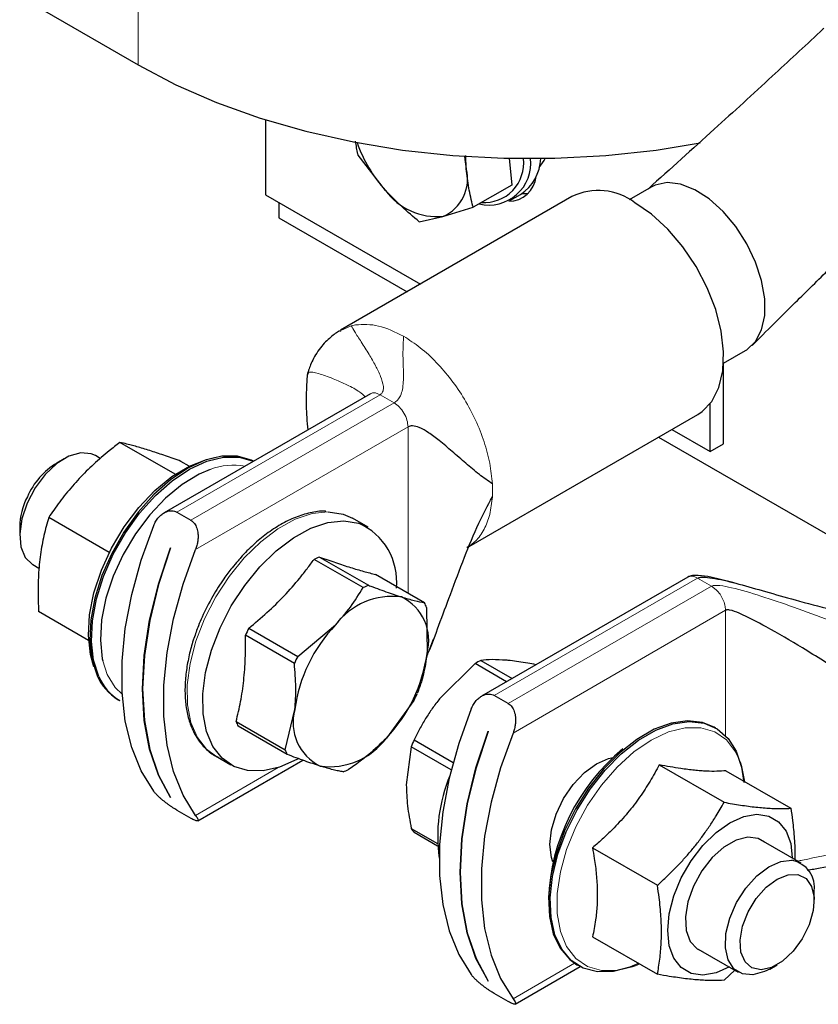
# Paper-space layout 'Blatt2' of a CAD drawing. Header units: millimetres. Extents: x 5 to 418, y 2 to 292.
# Tile 22 of 43: x 239 to 251, y 65 to 81. Entities that reach past the tile are written whole.
import ezdxf

# ---------------------------------------------------------------- set-up
doc = ezdxf.new("R2010")
doc.units = ezdxf.units.MM

psp = doc.layouts.new('Blatt2')

# ---------------------------------------------------------------- linework, layer by layer
at = {"color": 7, "linetype": 'Continuous', "lineweight": 18}
for p, q in [((240.4107, 96.1026), (240.4107, 80.1614)), ((243.6383, 75.9383), (243.8023, 76.016)), ((243.8023, 76.016), (243.8712, 76.0305)), ((241.0275, 73.0534), (244.2611, 74.9201)), ((244.2611, 74.9201), (244.1872, 74.9481)), ((244.4827, 74.7922), (244.2611, 74.9201)), ((244.4827, 74.7922), (241.249, 72.9255)), ((241.325, 72.4577), (244.7042, 74.4085)), ((244.7042, 71.765), (244.7042, 74.4085)), ((246.0762, 70.1388), (249.3099, 72.0055)), ((249.5314, 71.8776), (249.3099, 72.0055)), ((249.5314, 71.8776), (246.2978, 70.0109)), ((249.6053, 71.8203), (249.5314, 71.8776)), ((246.3738, 69.5431), (249.753, 71.4939)), ((249.753, 69.5003), (249.753, 71.4939)), ((239.8502, 70.6887), (239.9225, 70.4712)), ((242.6402, 68.9927), (241.325, 68.2334)), ((247.3529, 65.8841), (246.3738, 65.3189))]:
    psp.add_line(p, q, dxfattribs=at)
at = {"color": 7, "linetype": 'Continuous', "lineweight": 25}
for p, q in [((238.9258, 81.0186), (240.4107, 80.1614)), ((242.4401, 79.2873), (242.4401, 78.0987)), ((244.346, 78.1667), (243.9122, 78.7243)), ((245.6308, 78.5109), (245.6254, 78.7219)), ((246.3149, 78.6768), (246.3528, 78.2522)), ((246.3528, 78.2522), (245.7399, 77.8984)), ((242.4401, 78.0987), (244.9004, 76.6783)), ((246.323, 78.0035), (246.4927, 78.1015)), ((248.5717, 78.2204), (248.222, 78.0185)), ((242.6522, 77.9762), (242.6522, 77.7312)), ((247.3106, 78.0697), (243.631, 75.9455)), ((245.2599, 77.7538), (245.7399, 77.8984)), ((242.6522, 77.7312), (244.6882, 76.5558)), ((244.8833, 77.669), (245.2599, 77.7538)), ((243.6174, 75.9284), (243.6383, 75.9383)), ((249.7219, 75.4204), (250.0716, 75.6222)), ((249.7233, 74.1391), (249.7233, 75.4211)), ((244.1051, 74.936), (240.8253, 73.0426)), ((249.5111, 74.0166), (249.5111, 74.7815)), ((245.6748, 72.5067), (249.3104, 74.6055)), ((248.9008, 74.369), (249.5111, 74.0166)), ((248.6886, 74.2465), (252.4664, 72.0656)), ((241.0006, 73.6547), (240.1225, 74.1616)), ((249.5111, 74.0166), (249.7233, 74.1391)), ((239.2358, 73.902), (239.118, 73.834)), ((239.8111, 73.9082), (239.7359, 73.9516)), ((241.2236, 73.785), (241.0935, 73.8602)), ((239.9539, 72.412), (238.9906, 72.9681)), ((241.0275, 73.0534), (241.249, 72.9255)), ((243.6702, 73.0217), (243.8206, 72.956)), ((244.0688, 72.8128), (243.8206, 72.956)), ((238.5288, 72.8134), (238.5288, 72.6773)), ((240.9277, 72.4849), (240.9291, 72.4841)), ((243.9883, 71.8536), (243.2098, 72.303)), ((243.2967, 72.3399), (244.0752, 71.8905)), ((238.736, 72.2195), (238.836, 72.1617)), ((244.9659, 71.6139), (244.1874, 72.0633)), ((249.1534, 72.0211), (245.874, 70.128)), ((244.9994, 71.5397), (245.0062, 70.8075)), ((239.6242, 71.0144), (238.8296, 71.4731)), ((242.1714, 71.2081), (242.9499, 70.7587)), ((242.9499, 70.7587), (243.5497, 71.2596)), ((242.8965, 70.6477), (242.118, 71.0971)), ((245.0376, 70.8386), (245.1107, 71.0345)), ((245.7734, 70.646), (245.2063, 70.0873)), ((246.2724, 70.358), (245.7734, 70.646)), ((245.861, 70.6966), (246.36, 70.4086)), ((246.2978, 70.0109), (246.0762, 70.1388)), ((240.0955, 70.0721), (240.1212, 70.0573)), ((244.7983, 70.0572), (244.3597, 69.4633)), ((242.7488, 69.2762), (242.9032, 69.9154)), ((241.9703, 69.7256), (242.7488, 69.2762)), ((242.7823, 69.202), (242.0038, 69.6514)), ((249.5958, 69.6221), (249.5701, 69.6369)), ((245.9765, 69.5703), (245.9779, 69.5695)), ((244.8004, 69.4356), (245.4223, 69.0765)), ((241.6408, 69.1801), (241.889, 69.0368)), ((244.7565, 69.3227), (244.6759, 68.7205)), ((245.3908, 68.9565), (244.7565, 69.3227)), ((241.3602, 68.1477), (243.0294, 69.1114)), ((248.6986, 69.0371), (249.7298, 68.4419)), ((249.7593, 68.9423), (250.7904, 68.347)), ((240.9283, 68.5169), (240.9277, 68.5165)), ((240.9291, 68.5157), (240.9277, 68.5165)), ((241.0275, 68.3174), (241.249, 68.1895)), ((244.7565, 68.0252), (245.1732, 67.7847)), ((245.1754, 67.7464), (244.8004, 67.9629)), ((250.9553, 67.4747), (250.3201, 67.8414)), ((247.6379, 67.7177), (248.6691, 67.1224)), ((251.1625, 66.8808), (251.1625, 67.0169)), ((247.6379, 66.3034), (248.6691, 65.7081)), ((249.3202, 66.1093), (249.9554, 65.7426)), ((246.4089, 65.2332), (247.444, 65.8307)), ((247.3903, 65.861), (247.4159, 65.8461)), ((249.9013, 65.7739), (249.7298, 65.6133)), ((250.4555, 65.7922), (250.5733, 65.8603)), ((245.9771, 65.6023), (245.9765, 65.602)), ((245.9779, 65.6011), (245.9765, 65.602)), ((246.2978, 65.2749), (246.0762, 65.4028))]:
    psp.add_line(p, q, dxfattribs=at)
at = {"color": 7, "linetype": 'Continuous', "lineweight": 25, "flags": 128}
for points in [[(240.4107, 80.1614), (241.0114, 79.8453), (241.66, 79.5625), (242.3511, 79.3155), (243.0787, 79.1063), (243.8367, 78.9368), (244.6185, 78.8084), (245.4174, 78.7222), (246.2268, 78.6789), (247.0396, 78.6789), (247.849, 78.7222), (248.648, 78.8084), (249.3512, 78.9219)], [(245.6001, 78.7086), (245.61, 78.6596), (245.6308, 78.5109)], [(246.7883, 78.5285), (246.8675, 78.6395), (246.8859, 78.6756)], [(250.0714, 75.6221), (250.0917, 75.6345), (250.2305, 75.7652), (250.3268, 75.9499), (250.3761, 76.1801), (250.3761, 76.445), (250.3268, 76.7321), (250.2305, 77.0281), (250.0917, 77.3191), (249.9169, 77.5914), (249.7142, 77.8325), (249.4932, 78.0309), (249.2642, 78.1775), (249.0379, 78.2653), (248.8248, 78.2902), (248.635, 78.2512), (248.5713, 78.2201)], [(246.5162, 78.1158), (246.5767, 78.1173), (246.6213, 78.1236)], [(249.3104, 74.6055), (249.3793, 74.6511), (249.5352, 74.814), (249.6469, 75.0319), (249.7103, 75.297), (249.7231, 75.5998), (249.6848, 75.9292), (249.5969, 76.2733), (249.4625, 76.6198), (249.2864, 76.9561), (249.0751, 77.27), (248.8361, 77.5502), (248.5781, 77.7866), (248.3105, 77.9706)], [(239.7359, 73.9516), (239.6669, 73.9817), (239.4997, 73.9954), (239.3129, 73.9416), (239.1204, 73.8244), (238.9365, 73.6523), (238.7748, 73.4383), (238.6472, 73.198), (238.5634, 72.9494), (238.5294, 72.7109), (238.5478, 72.5002), (238.6173, 72.3329), (238.7327, 72.2214), (238.736, 72.2195)], [(239.7091, 70.5959), (239.6527, 70.7931), (239.6211, 71.0925), (239.6405, 71.4227), (239.7104, 71.7725), (239.8283, 72.1299), (239.9902, 72.4828), (240.1907, 72.8192), (240.4228, 73.1275), (240.6788, 73.3974), (240.9498, 73.6196), (241.2266, 73.7865), (241.4999, 73.8925), (241.6286, 73.9208)], [(242.2473, 73.8635), (242.2137, 73.8799), (241.9921, 73.9427), (241.7446, 73.9417), (241.4791, 73.8771), (241.2041, 73.7508), (240.9286, 73.567), (240.6614, 73.3315), (240.4109, 73.052), (240.1854, 72.7374), (239.992, 72.3978), (239.837, 72.0441), (239.7253, 71.6877), (239.6605, 71.3401), (239.6448, 71.0124), (239.6786, 70.7152), (239.7608, 70.4579)], [(239.7864, 70.4431), (239.7042, 70.7003), (239.6705, 70.9976), (239.6862, 71.3253), (239.751, 71.6729), (239.8626, 72.0293), (240.0177, 72.383), (240.2111, 72.7226), (240.4366, 73.0372), (240.687, 73.3167), (240.9543, 73.5522), (241.2298, 73.736), (241.5047, 73.8622), (241.7702, 73.9269), (242.0177, 73.9278), (242.2393, 73.8651), (242.2453, 73.8623)], [(241.5584, 73.7322), (241.385, 73.6582), (241.1137, 73.4946), (240.848, 73.2769), (240.5972, 73.0124), (240.3697, 72.7102), (240.1732, 72.3805), (240.0145, 72.0347), (239.8989, 71.6844), (239.8305, 71.3415), (239.8114, 71.0179), (239.8425, 70.7245), (239.8502, 70.6887)], [(243.4324, 73.0581), (243.4369, 73.058), (243.6702, 73.0217)], [(240.6603, 68.6172), (240.4619, 68.9392), (240.3105, 69.3127), (240.2084, 69.7324), (240.1569, 70.1921), (240.1569, 70.6852), (240.2084, 71.2043), (240.3105, 71.7419), (240.4619, 72.2903), (240.6603, 72.8414)], [(242.9592, 69.1335), (242.9371, 69.1213), (242.6627, 69), (242.3984, 68.9406), (242.1527, 68.945), (241.9336, 69.013), (241.7481, 69.1425), (241.6022, 69.3293), (241.5005, 69.5673), (241.4463, 69.8489), (241.4414, 70.1652), (241.4859, 70.5058), (241.5784, 70.8599), (241.7159, 71.2161), (241.894, 71.563), (242.1069, 71.8893), (242.3479, 72.1846), (242.6092, 72.4394), (242.8823, 72.6456), (243.1586, 72.7964), (243.4291, 72.8871), (243.6851, 72.9147), (243.9184, 72.8784), (243.9184, 72.8784)], [(240.9277, 68.5165), (240.7351, 68.8728), (240.5953, 69.2839), (240.5105, 69.7433), (240.4821, 70.2435), (240.5105, 70.7765), (240.5953, 71.3338), (240.7351, 71.9063), (240.9277, 72.4849)], [(240.9291, 72.4841), (240.7365, 71.9055), (240.5967, 71.3329), (240.5119, 70.7757), (240.4835, 70.2427), (240.5119, 69.7425), (240.5967, 69.2831), (240.7365, 68.872), (240.9291, 68.5157)], [(241.325, 68.2334), (241.1266, 68.5554), (240.9752, 68.929), (240.8731, 69.3487), (240.8216, 69.8084), (240.8216, 70.3014), (240.8731, 70.8206), (240.9752, 71.3582), (241.1266, 71.9066), (241.325, 72.4577)], [(245.7091, 69.9268), (245.5107, 69.3757), (245.3593, 68.8274), (245.2571, 68.2897), (245.2057, 67.7706), (245.2057, 67.2776), (245.2571, 66.8179), (245.3593, 66.3982), (245.5107, 66.0246), (245.7091, 65.7026)], [(249.5701, 69.6369), (249.3862, 69.7121), (249.149, 69.7388), (248.8903, 69.7016), (248.6184, 69.6016), (248.342, 69.4421), (248.0701, 69.2281), (247.8114, 68.9666), (247.5741, 68.666), (247.366, 68.3359), (247.1937, 67.9869), (247.0627, 67.6303), (246.9773, 67.2775), (246.9402, 66.9398), (246.9526, 66.6282), (247.0141, 66.3525), (247.1228, 66.1218), (247.275, 65.9434), (247.3903, 65.861)], [(248.3683, 65.8818), (248.2306, 65.8238), (247.9642, 65.7549), (247.7152, 65.7496), (247.4916, 65.8081), (247.3007, 65.9285), (247.1484, 66.107), (247.0398, 66.3377), (246.9783, 66.6134), (246.9659, 66.925), (247.003, 67.2627), (247.0884, 67.6155), (247.2194, 67.9721), (247.3917, 68.3211), (247.5998, 68.6512), (247.837, 68.9518), (248.0958, 69.2133), (248.3677, 69.4273), (248.644, 69.5868), (248.9159, 69.6868), (249.1747, 69.724), (249.4119, 69.6973), (249.62, 69.6075), (249.7923, 69.4574), (249.9233, 69.252), (250.0087, 68.9978), (250.0428, 68.7578)], [(245.9765, 65.602), (245.7839, 65.9582), (245.6441, 66.3693), (245.5593, 66.8287), (245.5308, 67.3289), (245.5593, 67.8619), (245.6441, 68.4192), (245.7839, 68.9917), (245.9765, 69.5703)], [(245.9779, 69.5695), (245.7853, 68.9909), (245.6455, 68.4184), (245.5607, 67.8611), (245.5323, 67.3281), (245.5607, 66.8279), (245.6455, 66.3685), (245.7853, 65.9574), (245.9779, 65.6011)], [(246.3738, 69.5431), (246.1754, 68.992), (246.024, 68.4437), (245.9218, 67.906), (245.8703, 67.3869), (245.8703, 66.8939), (245.9218, 66.4341), (246.024, 66.0144), (246.1754, 65.6409), (246.3738, 65.3189)], [(247.0076, 67.4944), (246.9852, 67.5621), (246.9599, 67.7694), (246.9852, 68.0059), (247.0594, 68.2555), (247.1774, 68.5011), (247.3311, 68.7262), (247.5102, 68.9152), (247.7024, 69.0553), (247.8945, 69.1371), (247.9642, 69.1514)], [(250.0593, 68.7691), (250.0133, 69.0046), (249.9916, 69.0727)], [(249.8237, 68.1165), (250.044, 68.215), (250.2532, 68.2513), (250.4409, 68.2234), (250.5977, 68.1329), (250.7156, 67.9842), (250.7888, 67.7849), (250.8136, 67.5566)], [(249.8137, 65.8245), (249.6034, 65.7317), (249.3942, 65.6954), (249.2065, 65.7233), (249.0497, 65.8138), (248.9318, 65.9625), (248.8586, 66.1618), (248.8337, 66.4019), (248.8586, 66.6706), (248.9318, 66.9545), (249.0497, 67.2393), (249.2065, 67.5108), (249.3942, 67.7553), (249.6034, 67.9607), (249.8237, 68.1165)], [(250.3737, 67.8105), (250.2722, 67.8688), (250.1068, 67.8895), (249.9205, 67.8422), (249.7269, 67.7305), (249.5406, 67.5626), (249.3752, 67.351), (249.2431, 67.1114), (249.1541, 66.8616), (249.1147, 66.6201), (249.1279, 66.4047), (249.1927, 66.2316), (249.3043, 66.1134), (249.3738, 66.0784)], [(250.4555, 65.7922), (250.3751, 65.7511), (250.1885, 65.6985), (250.0217, 65.7134), (249.8871, 65.7947), (249.7947, 65.9364), (249.7512, 66.1279), (249.76, 66.3551), (249.8203, 66.6011), (249.9277, 66.8477), (250.0743, 67.0765), (250.2491, 67.2707), (250.4393, 67.4157), (250.6306, 67.5009), (250.8089, 67.5199), (250.8089, 67.5199)], [(251.0835, 66.495), (250.974, 66.2732), (250.8289, 66.0752), (250.661, 65.9185), (250.4854, 65.8171), (250.3175, 65.78), (250.1724, 65.8105), (250.0629, 65.9058), (249.9987, 66.0576), (249.9856, 66.2523), (250.0247, 66.4726), (250.1125, 66.699), (250.2413, 66.9112), (250.3995, 67.0906), (250.5732, 67.2211), (250.7469, 67.2911), (250.9052, 67.2945), (251.0339, 67.2309), (251.1217, 67.1059), (251.1608, 66.9307), (251.1477, 66.7209), (251.0835, 66.495)]]:
    psp.add_lwpolyline(points, dxfattribs=at)
at = {"color": 7, "linetype": 'Continuous', "lineweight": 18, "flags": 128}
for points in [[(241.6408, 69.1801), (241.4999, 69.2858), (241.354, 69.4725), (241.2523, 69.7106), (241.1981, 69.9922), (241.1932, 70.3085), (241.2377, 70.6491), (241.3302, 71.0032), (241.4677, 71.3594), (241.6458, 71.7063), (241.8587, 72.0326), (242.0997, 72.3279), (242.361, 72.5827), (242.6341, 72.7889), (242.9104, 72.9397), (243.1809, 73.0304), (243.4324, 73.0581)], [(239.9225, 70.4712), (240.0488, 70.2667), (240.1588, 70.1594)], [(249.9916, 69.0727), (249.9133, 69.2451), (249.7675, 69.4328), (249.5809, 69.5614), (249.3599, 69.6265), (249.112, 69.626), (248.8457, 69.5597), (248.5699, 69.43), (248.2942, 69.2414), (248.0278, 69.0001), (247.7799, 68.7144), (247.5589, 68.3941), (247.3724, 68.0501), (247.2266, 67.6941), (247.1266, 67.3381), (247.0757, 66.9944), (247.0757, 66.6746), (247.1266, 66.3897), (247.2266, 66.1492), (247.3724, 65.9615), (247.5589, 65.8329), (247.7799, 65.7677), (248.0278, 65.7683), (248.2942, 65.8345), (248.3864, 65.8713)]]:
    psp.add_lwpolyline(points, dxfattribs=at)
at = {"color": 7, "linetype": 'Continuous', "lineweight": 25}
for centre, radius, start, end in [((245.9629, 79.6435), 2.1898, 199.13066, 222.40668), ((245.9915, 78.6002), 0.6656, 256.39418, 6.32037), ((245.9125, 78.6032), 0.6314, 266.10127, 6.41993), ((246.0961, 78.7018), 0.7196, 303.44974, 357.82844), ((245.0037, 78.3488), 0.6478, 293.298, 14.49305), ((246.3032, 78.432), 0.4386, 270.19034, 354.12495), ((245.1658, 78.7633), 1.0139, 216.04456, 275.32375), ((247.7294, 77.2012), 0.9642, 52.93982, 115.74973), ((239.7495, 72.8116), 1.2016, 121.70233, 156.09278), ((239.633, 72.7935), 1.1044, 152.78368, 178.96799), ((243.5074, 71.9473), 1.0177, 354.32154, 66.18205), ((243.7597, 71.1276), 1.2977, 110.90324, 115.07005), ((244.5382, 70.6781), 1.2977, 110.90324, 115.07005), ((244.4558, 70.5859), 1.1292, 82.60578, 143.36751), ((244.2631, 71.0128), 0.7709, 344.55165, 63.99145), ((244.2239, 71.2347), 0.8334, 21.4723, 27.07079), ((244.7485, 69.9004), 2.8899, 153.09505, 155.5383), ((245.3036, 69.5886), 2.4225, 136.38609, 172.24725), ((245.527, 69.451), 2.8899, 153.09505, 155.5383), ((242.6058, 71.1343), 2.4225, 316.38609, 352.24725), ((246.6167, 69.2865), 1.5999, 118.18528, 121.80934), ((240.507, 70.7673), 0.8078, 202.51617, 239.38004), ((240.5327, 70.7525), 0.8078, 202.51617, 239.38004), ((242.2212, 71.3649), 2.8899, 333.09505, 335.5383), ((243.6463, 69.7101), 0.7709, 164.55165, 243.99145), ((242.7458, 70.0307), 0.8334, 201.4723, 207.07079), ((243.4536, 70.137), 1.1292, 262.60578, 323.36751), ((247.3365, 68.3866), 2.7446, 157.52994, 160.0587), ((243.5243, 69.5813), 0.8334, 201.4723, 207.07079), ((250.1636, 66.7912), 3.2264, 129.27047, 178.05716), ((243.21, 70.1378), 1.2977, 290.90324, 295.07005), ((247.6967, 67.8989), 2.5208, 157.48593, 187.82444), ((245.3369, 68.3866), 0.6837, 211.90636, 218.29498), ((250.7246, 67.0849), 0.4431, 351.16714, 79.03421)]:
    psp.add_arc(centre, radius, start, end, dxfattribs=at)
at = {"color": 7, "linetype": 'Continuous', "lineweight": 18}
for centre, radius, start, end in [((241.9325, 72.7517), 1.0495, 80.12957, 110.88018), ((244.1628, 73.4001), 1.8849, 356.88145, 3.11855)]:
    psp.add_arc(centre, radius, start, end, dxfattribs=at)
at = {"color": 7, "linetype": 'Continuous', "lineweight": 25}
for points, knots in [([(251.3142, 80.7408), (251.2948, 80.7225), (251.0259, 80.4683), (250.4469, 79.934), (249.5382, 79.1042), (248.8761, 78.5088), (248.5257, 78.1938)], [0, 0, 0, 0, 0.0213955, 0.2976248, 0.6283742, 1, 1, 1, 1]), ([(243.9122, 78.7243), (243.9106, 78.7303), (243.8917, 78.8019), (243.8808, 78.8796), (243.8709, 78.9506)], [0, 0, 0, 0, 0.0849562, 1, 1, 1, 1]), ([(245.7399, 77.8984), (245.7383, 77.9045), (245.7245, 77.9573), (245.7002, 78.0582), (245.6709, 78.2044), (245.6468, 78.3549), (245.6361, 78.4588), (245.6308, 78.5109)], [0, 0, 0, 0, 0.0314474, 0.2725242, 0.5139432, 0.7566821, 1, 1, 1, 1]), ([(244.8833, 77.669), (244.7886, 77.7475), (244.5985, 77.9053), (244.4304, 78.0794), (244.346, 78.1667)], [0, 0, 0, 0, 0.4981128, 1, 1, 1, 1]), ([(250.1769, 75.7032), (250.4054, 75.9306), (250.8156, 76.3389), (251.3634, 76.8791), (251.7813, 77.2879), (252.1035, 77.6012), (252.3695, 77.8576), (252.5517, 78.0337), (252.6616, 78.1375), (252.6884, 78.1628)], [0, 0, 0, 0, 0.2705476, 0.4858195, 0.6458518, 0.7618131, 0.8682237, 0.9678605, 1, 1, 1, 1]), ([(243.6137, 75.9352), (243.5924, 75.9217), (243.5487, 75.894), (243.4689, 75.831), (243.386, 75.7548), (243.2746, 75.6237), (243.1701, 75.4524), (243.1268, 75.3221), (243.1072, 75.2631)], [0, 0, 0, 0, 0.09056002, 0.18530157, 0.29516075, 0.42690691, 0.7405222, 1, 1, 1, 1]), ([(243.1072, 75.2629), (243.1052, 75.2521), (243.1005, 75.226), (243.0914, 75.117), (243.0839, 74.8953), (243.0854, 74.6195), (243.1029, 74.4264), (243.1089, 74.3609)], [0, 0, 0, 0, 0.0480873, 0.1155445, 0.4021847, 0.7970722, 1, 1, 1, 1]), ([(246.0449, 73.5026), (245.9744, 73.5521), (245.8167, 73.6626), (245.6167, 73.8353), (245.4073, 74.0171), (245.2145, 74.1811), (245.0431, 74.3109), (244.905, 74.3939), (244.805, 74.4265), (244.741, 74.4248), (244.7153, 74.4134), (244.7042, 74.4085)], [0, 0, 0, 0, 0.1314524, 0.2935286, 0.4701238, 0.6446643, 0.7833615, 0.8964718, 0.9666758, 0.9856635, 1, 1, 1, 1]), ([(240.1225, 74.1616), (240.0652, 74.1171), (239.9647, 74.039), (239.8261, 73.9226), (239.7046, 73.8145), (239.5875, 73.7027), (239.4744, 73.5867), (239.3659, 73.4666), (239.2622, 73.3426), (239.1639, 73.2156), (239.0732, 73.0907), (239.0172, 73.0075), (238.9906, 72.9681)], [0, 0, 0, 0, 0.1273299, 0.2233921, 0.3195858, 0.4162453, 0.5130905, 0.6118713, 0.7108508, 0.8103623, 0.9100196, 1, 1, 1, 1]), ([(241.0935, 73.8602), (241.011, 73.8899), (240.8872, 73.9345), (240.7334, 73.9871), (240.6221, 74.0238), (240.5161, 74.0572), (240.4156, 74.087), (240.3217, 74.1131), (240.2223, 74.1389), (240.1591, 74.1532), (240.1225, 74.1616)], [0, 0, 0, 0, 0.2088084, 0.3134713, 0.4185288, 0.5258452, 0.633427, 0.741759, 0.8503097, 1, 1, 1, 1]), ([(245.0107, 70.7772), (245.016, 70.7897), (245.0828, 70.946), (245.1999, 71.2711), (245.3899, 71.7791), (245.5961, 72.3217), (245.8051, 72.8467), (245.9708, 73.1582), (246.0449, 73.2976)], [0, 0, 0, 0, 0.0149634, 0.1879782, 0.3794692, 0.6118613, 0.8264576, 1, 1, 1, 1]), ([(238.9906, 72.9681), (238.977, 72.9213), (238.9362, 72.7807), (238.8918, 72.5846), (238.8583, 72.3796), (238.8393, 72.2199), (238.8268, 72.0549), (238.8208, 71.886), (238.8203, 71.6923), (238.8262, 71.5536), (238.8296, 71.4731)], [0, 0, 0, 0, 0.1043416, 0.3134641, 0.4185227, 0.5258402, 0.6334232, 0.7417563, 0.8503081, 1, 1, 1, 1]), ([(240.6603, 72.8414), (240.671, 72.8647), (240.6927, 72.9122), (240.7367, 72.9709), (240.7866, 73.0188), (240.8354, 73.0502), (240.8825, 73.0689), (240.9251, 73.0771), (240.9679, 73.0759), (241.0022, 73.0667), (241.0213, 73.0566), (241.0275, 73.0534)], [0, 0, 0, 0, 0.1456878, 0.2965899, 0.4280515, 0.5641088, 0.6595121, 0.7574652, 0.8529913, 0.9521812, 1, 1, 1, 1]), ([(241.249, 72.9255), (241.2594, 72.9186), (241.2804, 72.9046), (241.3066, 72.8752), (241.3284, 72.8406), (241.3453, 72.801), (241.3574, 72.7569), (241.3648, 72.707), (241.3665, 72.6524), (241.3615, 72.5905), (241.3489, 72.5243), (241.3331, 72.4801), (241.325, 72.4577)], [0, 0, 0, 0, 0.0837457, 0.1701848, 0.2538779, 0.3397034, 0.4297781, 0.521754, 0.6278798, 0.7363114, 0.8663221, 1, 1, 1, 1]), ([(243.3995, 73.0654), (243.3929, 73.0662), (243.3136, 73.0757), (243.1497, 73.0464), (242.9153, 72.978), (242.6817, 72.863), (242.4567, 72.7152), (242.2435, 72.5367), (242.0924, 72.3891), (242.0153, 72.2974), (242.0011, 72.2805)], [0, 0, 0, 0, 0.0151651, 0.181838, 0.3461669, 0.5075377, 0.6649454, 0.8156456, 0.965939, 1, 1, 1, 1]), ([(242.1714, 71.2081), (242.2692, 71.2899), (242.4656, 71.4542), (242.7378, 71.7206), (242.9453, 71.9564), (243.1001, 72.1524), (243.1732, 72.2528), (243.2098, 72.303)], [0, 0, 0, 0, 0.2460708, 0.4942578, 0.7459169, 0.8727596, 1, 1, 1, 1]), ([(243.2967, 72.3399), (243.3404, 72.3244), (243.428, 72.2935), (243.554, 72.2504), (243.6754, 72.2101), (243.7906, 72.1735), (243.8991, 72.1407), (244.0011, 72.1116), (244.0976, 72.0856), (244.1575, 72.0708), (244.1874, 72.0633)], [0, 0, 0, 0, 0.1245488, 0.2492466, 0.3745041, 0.5, 0.6244574, 0.7491579, 0.874495, 1, 1, 1, 1]), ([(242.0011, 72.2805), (241.969, 72.2435), (241.8905, 72.1532), (241.7527, 71.9684), (241.6576, 71.8132), (241.6007, 71.7204)], [0, 0, 0, 0, 0.2177298, 0.5317755, 1, 1, 1, 1]), ([(249.9033, 71.924), (249.8914, 71.9274), (249.7668, 71.9636), (249.5735, 72.0107), (249.3576, 72.0482), (249.2457, 72.0486), (249.1889, 72.0381), (249.1648, 72.0266), (249.153, 72.0209)], [0, 0, 0, 0, 0.049429, 0.5199025, 0.7815888, 0.8977533, 0.9502044, 1, 1, 1, 1]), ([(249.3099, 72.0055), (249.3253, 72.0109), (249.3616, 72.0234), (249.4551, 72.0197), (249.6569, 71.9902), (249.9781, 71.9075), (250.4026, 71.7881), (250.8905, 71.6469), (251.415, 71.5082), (251.9309, 71.3859), (252.2632, 71.3664), (252.4117, 71.3577)], [0, 0, 0, 0, 0.0176486, 0.0415928, 0.092259, 0.2171699, 0.3559869, 0.508873, 0.6934476, 0.8629687, 1, 1, 1, 1]), ([(243.5497, 71.2596), (243.6327, 71.3536), (243.8002, 71.5433), (243.9252, 71.7495), (243.9883, 71.8536)], [0, 0, 0, 0, 0.4952208, 1, 1, 1, 1]), ([(244.0752, 71.8905), (244.0991, 71.8814), (244.1711, 71.8543), (244.2873, 71.8116), (244.4201, 71.7648), (244.524, 71.7299), (244.5818, 71.7117), (244.6011, 71.7057)], [0, 0, 0, 0, 0.1237392, 0.3716472, 0.6214664, 0.873509, 1, 1, 1, 1]), ([(241.6007, 71.7204), (241.5408, 71.6093), (241.4568, 71.4535), (241.361, 71.2266), (241.3226, 71.1138), (241.3, 71.0475)], [0, 0, 0, 0, 0.5055713, 0.7091818, 1, 1, 1, 1]), ([(244.6011, 71.7057), (244.6718, 71.6848), (244.8144, 71.6427), (244.9151, 71.6236), (244.9659, 71.6139)], [0, 0, 0, 0, 0.4952208, 1, 1, 1, 1]), ([(253.8231, 69.0124), (253.7467, 69.0682), (253.5791, 69.1905), (253.2171, 69.4409), (252.7668, 69.7463), (252.2311, 70.1016), (251.6209, 70.4961), (251.0098, 70.8779), (250.4552, 71.2044), (250.0707, 71.4075), (249.8601, 71.4907), (249.7922, 71.5003), (249.7694, 71.5005), (249.7581, 71.4959), (249.753, 71.4939)], [0, 0, 0, 0, 0.0781153, 0.1712373, 0.2787848, 0.4183328, 0.5629867, 0.7205441, 0.8557809, 0.9529857, 0.9855584, 0.9913261, 0.9960585, 1, 1, 1, 1]), ([(241.3, 71.0475), (241.2963, 71.0373), (241.2645, 70.949), (241.2216, 70.7779), (241.1751, 70.536), (241.1542, 70.2938), (241.1592, 70.059), (241.1925, 69.8369), (241.2558, 69.6324), (241.3502, 69.4477), (241.4818, 69.2932), (241.5933, 69.1955), (241.6678, 69.1679), (241.6772, 69.1644)], [0, 0, 0, 0, 0.0123285, 0.1075443, 0.2083732, 0.3121736, 0.4180877, 0.5256588, 0.6348669, 0.7462687, 0.8612471, 0.9826248, 1, 1, 1, 1]), ([(241.9703, 69.7256), (241.9955, 69.8302), (242.046, 70.0401), (242.0954, 70.3756), (242.1159, 70.6693), (242.1207, 70.9116), (242.1189, 71.0352), (242.118, 71.0971)], [0, 0, 0, 0, 0.2464171, 0.4948784, 0.7459169, 0.8728708, 1, 1, 1, 1]), ([(245.0062, 70.8075), (244.999, 70.7509), (244.9845, 70.6374), (244.9493, 70.475), (244.9056, 70.3177), (244.8697, 70.2182), (244.8517, 70.1683)], [0, 0, 0, 0, 0.2469561, 0.4952833, 0.7471831, 1, 1, 1, 1]), ([(242.9032, 69.9154), (242.9084, 69.9732), (242.9186, 70.0891), (242.9204, 70.2708), (242.9138, 70.4571), (242.9022, 70.5841), (242.8965, 70.6477)], [0, 0, 0, 0, 0.2469561, 0.4952833, 0.7471831, 1, 1, 1, 1]), ([(246.2669, 70.6996), (246.1894, 70.7046), (246.0329, 70.7147), (245.9187, 70.7027), (245.861, 70.6966)], [0, 0, 0, 0, 0.4952208, 1, 1, 1, 1]), ([(246.7404, 70.6282), (246.696, 70.6367), (246.6011, 70.6548), (246.4638, 70.6767), (246.351, 70.6916), (246.288, 70.6976), (246.2669, 70.6996)], [0, 0, 0, 0, 0.2589902, 0.5535994, 0.8508305, 1, 1, 1, 1]), ([(245.7091, 69.9268), (245.7198, 69.9501), (245.7415, 69.9976), (245.7854, 70.0563), (245.8354, 70.1042), (245.8842, 70.1356), (245.9313, 70.1544), (245.9738, 70.1626), (246.0167, 70.1613), (246.051, 70.1521), (246.07, 70.1421), (246.0762, 70.1388)], [0, 0, 0, 0, 0.1456878, 0.2965899, 0.4280515, 0.5641088, 0.6595121, 0.7574652, 0.8529913, 0.9521812, 1, 1, 1, 1]), ([(245.2063, 70.0873), (245.1667, 70.0363), (245.0874, 69.9338), (244.9821, 69.7723), (244.8854, 69.6062), (244.8287, 69.4925), (244.8004, 69.4356)], [0, 0, 0, 0, 0.2469561, 0.4952833, 0.7471831, 1, 1, 1, 1]), ([(246.2978, 70.0109), (246.3081, 70.004), (246.3292, 69.9901), (246.3553, 69.9606), (246.3771, 69.926), (246.394, 69.8864), (246.4062, 69.8423), (246.4135, 69.7924), (246.4153, 69.7378), (246.4103, 69.6759), (246.3977, 69.6097), (246.3818, 69.5655), (246.3738, 69.5431)], [0, 0, 0, 0, 0.0837457, 0.1701848, 0.2538779, 0.3397034, 0.4297781, 0.521754, 0.6278798, 0.7363114, 0.8663221, 1, 1, 1, 1]), ([(244.3597, 69.4633), (244.2688, 69.3739), (244.0852, 69.1934), (243.869, 69.0398), (243.7599, 68.9623)], [0, 0, 0, 0, 0.4952208, 1, 1, 1, 1]), ([(243.3082, 69.0172), (243.2297, 69.0427), (243.0711, 69.094), (242.8792, 69.1658), (242.7823, 69.202)], [0, 0, 0, 0, 0.4952208, 1, 1, 1, 1]), ([(243.673, 68.9255), (243.661, 68.9276), (243.6248, 68.9341), (243.5581, 68.9482), (243.4678, 68.9706), (243.3831, 68.9943), (243.327, 69.0115), (243.3082, 69.0172)], [0, 0, 0, 0, 0.1237392, 0.3716472, 0.6214664, 0.873509, 1, 1, 1, 1]), ([(248.6986, 69.0371), (248.6754, 68.9936), (248.6056, 68.8625), (248.4761, 68.6468), (248.3283, 68.4368), (248.1971, 68.2735), (248.092, 68.153), (247.965, 68.0187), (247.8146, 67.8723), (247.6969, 67.7693), (247.6379, 67.7177)], [0, 0, 0, 0, 0.0897412, 0.2700565, 0.4520336, 0.544453, 0.6375578, 0.7308835, 0.8652301, 1, 1, 1, 1]), ([(249.7593, 68.9423), (249.7121, 68.9389), (249.6174, 68.9321), (249.4789, 68.9337), (249.3565, 68.9409), (249.2578, 68.9497), (249.1527, 68.9618), (249.0256, 68.9795), (248.8752, 69.0039), (248.7575, 69.0261), (248.6986, 69.0371)], [0, 0, 0, 0, 0.1798218, 0.3609313, 0.4520422, 0.5444602, 0.6375635, 0.7308877, 0.8652322, 1, 1, 1, 1]), ([(244.6759, 68.7205), (244.6799, 68.6096), (244.6879, 68.3856), (244.7335, 68.1461), (244.7565, 68.0252)], [0, 0, 0, 0, 0.4952208, 1, 1, 1, 1]), ([(241.0275, 68.3174), (241.0165, 68.3239), (240.9941, 68.3371), (240.9576, 68.3606), (240.92, 68.3861), (240.8819, 68.4134), (240.8435, 68.4424), (240.8042, 68.4738), (240.7653, 68.507), (240.7261, 68.5433), (240.6892, 68.581), (240.67, 68.605), (240.6603, 68.6172)], [0, 0, 0, 0, 0.0837457, 0.1701848, 0.2538779, 0.3397034, 0.4297781, 0.521754, 0.6278798, 0.7363114, 0.8663221, 1, 1, 1, 1]), ([(248.6691, 67.1224), (248.7136, 67.1632), (248.8475, 67.2857), (249.0174, 67.4572), (249.178, 67.6374), (249.2937, 67.7782), (249.4039, 67.9242), (249.5076, 68.0741), (249.6179, 68.2463), (249.6887, 68.3701), (249.7298, 68.4419)], [0, 0, 0, 0, 0.1043416, 0.3134641, 0.4185227, 0.5258402, 0.6334232, 0.7417563, 0.8503081, 1, 1, 1, 1]), ([(249.7298, 68.4419), (249.8184, 68.4264), (249.9515, 68.4032), (250.1178, 68.3795), (250.2387, 68.3647), (250.3544, 68.3536), (250.4645, 68.3461), (250.5682, 68.3424), (250.6785, 68.3419), (250.7494, 68.3452), (250.7904, 68.347)], [0, 0, 0, 0, 0.2088084, 0.3134713, 0.4185288, 0.5258452, 0.633427, 0.741759, 0.8503097, 1, 1, 1, 1]), ([(241.325, 68.2334), (241.3337, 68.2213), (241.3514, 68.1966), (241.3642, 68.1707), (241.367, 68.1532), (241.3599, 68.1458), (241.3452, 68.1458), (241.326, 68.1511), (241.3, 68.1621), (241.2734, 68.1757), (241.255, 68.1861), (241.249, 68.1895)], [0, 0, 0, 0, 0.1456878, 0.2965899, 0.4280515, 0.5641088, 0.6595121, 0.7574652, 0.8529913, 0.9521812, 1, 1, 1, 1]), ([(250.7904, 68.347), (250.8002, 68.282), (250.8173, 68.1679), (250.8354, 68.007), (250.8478, 67.8634), (250.8547, 67.722), (250.8571, 67.6116), (250.8552, 67.5496), (250.8547, 67.5328)], [0, 0, 0, 0, 0.2318854, 0.4068279, 0.5820099, 0.7580404, 0.9344088, 1, 1, 1, 1]), ([(251.0532, 67.3649), (251.1211, 67.376), (251.3475, 67.4129), (251.7883, 67.495), (252.3478, 67.6184), (252.9214, 67.7662), (253.2655, 67.9266), (253.429, 68.0028)], [0, 0, 0, 0, 0.0844989, 0.2818456, 0.5508194, 0.7866683, 1, 1, 1, 1]), ([(247.6379, 67.7177), (247.6478, 67.6605), (247.6726, 67.5173), (247.6955, 67.3341), (247.7088, 67.1682), (247.7142, 67.0447), (247.715, 66.9229), (247.7107, 66.8028), (247.7017, 66.6855), (247.687, 66.5625), (247.6664, 66.4345), (247.6474, 66.3471), (247.6379, 66.3034)], [0, 0, 0, 0, 0.1108122, 0.2772101, 0.3608565, 0.444657, 0.5301525, 0.6158318, 0.7020388, 0.7884053, 0.8941091, 1, 1, 1, 1]), ([(248.6691, 65.7081), (248.6761, 65.7461), (248.6905, 65.8245), (248.7082, 65.9469), (248.7222, 66.0751), (248.7314, 66.207), (248.7355, 66.3434), (248.7341, 66.4841), (248.7271, 66.6291), (248.7147, 66.7771), (248.6962, 66.9414), (248.6788, 67.0574), (248.6691, 67.1224)], [0, 0, 0, 0, 0.0899804, 0.1860887, 0.2823171, 0.3789798, 0.4758209, 0.5745607, 0.6735044, 0.7730079, 0.87267, 1, 1, 1, 1]), ([(246.0762, 65.4028), (246.0652, 65.4093), (246.0429, 65.4225), (246.0064, 65.446), (245.9688, 65.4716), (245.9306, 65.4989), (245.8923, 65.5278), (245.8529, 65.5593), (245.814, 65.5925), (245.7748, 65.6288), (245.7379, 65.6665), (245.7188, 65.6904), (245.7091, 65.7026)], [0, 0, 0, 0, 0.0837457, 0.1701848, 0.2538779, 0.3397034, 0.4297781, 0.521754, 0.6278798, 0.7363114, 0.8663221, 1, 1, 1, 1]), ([(249.7298, 65.6133), (249.672, 65.6109), (249.5854, 65.6073), (249.4551, 65.6102), (249.3505, 65.6156), (249.2382, 65.6248), (249.1182, 65.6379), (248.9916, 65.6548), (248.8429, 65.6775), (248.7329, 65.6969), (248.6691, 65.7081)], [0, 0, 0, 0, 0.2088084, 0.3134713, 0.4185288, 0.5258452, 0.633427, 0.741759, 0.8503097, 1, 1, 1, 1]), ([(246.3738, 65.3189), (246.3825, 65.3067), (246.4001, 65.282), (246.413, 65.2561), (246.4158, 65.2386), (246.4086, 65.2312), (246.394, 65.2312), (246.3748, 65.2365), (246.3487, 65.2475), (246.3221, 65.2611), (246.3037, 65.2715), (246.2978, 65.2749)], [0, 0, 0, 0, 0.1456878, 0.2965899, 0.4280515, 0.5641088, 0.6595121, 0.7574652, 0.8529913, 0.9521812, 1, 1, 1, 1])]:
    psp.add_open_spline(points, degree=3, knots=knots, dxfattribs=at)
at = {"color": 7, "linetype": 'Continuous', "lineweight": 18}
for points, knots in [([(244.2611, 74.9201), (244.2674, 74.9244), (244.2815, 74.9339), (244.2971, 74.9543), (244.3139, 74.9943), (244.3131, 75.0851), (244.2684, 75.2192), (244.1863, 75.3883), (244.0788, 75.5729), (243.9634, 75.7548), (243.8541, 75.9186), (243.8183, 75.9859), (243.8023, 76.016)], [0, 0, 0, 0, 0.0076043, 0.0170556, 0.0362353, 0.0838152, 0.2058975, 0.3445838, 0.4990775, 0.6870837, 0.8605578, 1, 1, 1, 1]), ([(244.6335, 75.848), (244.6297, 75.7766), (244.621, 75.6172), (244.6268, 75.444), (244.6315, 75.2737), (244.6313, 75.1293), (244.619, 75.0082), (244.5935, 74.9158), (244.5556, 74.8523), (244.5159, 74.8136), (244.4927, 74.7987), (244.4827, 74.7922)], [0, 0, 0, 0, 0.1299932, 0.2902615, 0.4657747, 0.6401872, 0.7795118, 0.8938175, 0.9654316, 0.9850387, 1, 1, 1, 1]), ([(244.0213, 74.8876), (243.9933, 74.9135), (243.9137, 74.9871), (243.7261, 75.0801), (243.4965, 75.1845), (243.2766, 75.2593), (243.1131, 75.2958), (243.1133, 75.2538), (243.1134, 75.2369)], [0, 0, 0, 0, 0.0879578, 0.249814, 0.4383841, 0.6581418, 0.8629496, 1, 1, 1, 1]), ([(244.1872, 74.9481), (244.1659, 74.9503), (244.1349, 74.9534), (244.1131, 74.9374), (244.1063, 74.9325)], [0, 0, 0, 0, 0.690977, 1, 1, 1, 1]), ([(246.0449, 73.2976), (246.0346, 73.2014), (246.0139, 73.0091), (245.9194, 72.7739), (245.7969, 72.5945), (245.688, 72.5245), (245.6402, 72.4938)], [0, 0, 0, 0, 0.2644974, 0.5289948, 0.7934922, 1, 1, 1, 1]), ([(249.3099, 72.0055), (249.2805, 72.019), (249.2218, 72.0459), (249.1761, 72.0293), (249.1532, 72.021)], [0, 0, 0, 0, 0.5000511, 1, 1, 1, 1]), ([(249.5314, 71.8776), (249.5394, 71.8809), (249.5573, 71.8883), (249.6029, 71.8913), (249.7007, 71.8846), (249.945, 71.8338), (250.3361, 71.7164), (250.8569, 71.5374), (251.4549, 71.3147), (252.0905, 71.0631), (252.7045, 70.8094), (253.077, 70.641), (253.2429, 70.566)], [0, 0, 0, 0, 0.00760429, 0.01705562, 0.0362353, 0.08381523, 0.20589751, 0.34458376, 0.49907749, 0.68708368, 0.86055779, 1, 1, 1, 1]), ([(250.8985, 67.5075), (250.9245, 67.5125), (251.1751, 67.5607), (251.6739, 67.6757), (252.384, 67.874), (253.015, 68.1333), (253.5197, 68.4197), (253.7291, 68.6872), (253.8231, 68.8073)], [0, 0, 0, 0, 0.02470068, 0.23806612, 0.48671995, 0.71845818, 0.87352946, 1, 1, 1, 1])]:
    psp.add_open_spline(points, degree=3, knots=knots, dxfattribs=at)
for points in [[(243.8712, 76.0305), (243.9902, 76.0362), (244.2284, 76.0477), (244.4985, 75.9145), (244.6335, 75.848)], [(244.6335, 75.848), (244.7224, 75.7911), (244.9001, 75.6773), (245.1572, 75.4393), (245.3958, 75.1621), (245.6073, 74.8502), (245.7846, 74.516), (245.9201, 74.1716), (246.0137, 73.8268), (246.0345, 73.6107), (246.0449, 73.5026)], [(244.7042, 74.4085), (244.7009, 74.4439), (244.6942, 74.5148), (244.643, 74.6289), (244.5698, 74.7304), (244.5117, 74.7716), (244.4827, 74.7922)], [(249.753, 71.4939), (249.7509, 71.5213), (249.7469, 71.5762), (249.7149, 71.6657), (249.6676, 71.7515), (249.6261, 71.7974), (249.6053, 71.8203)]]:
    psp.add_open_spline(points, degree=3, dxfattribs=at)

doc.saveas('drawing.dxf')
